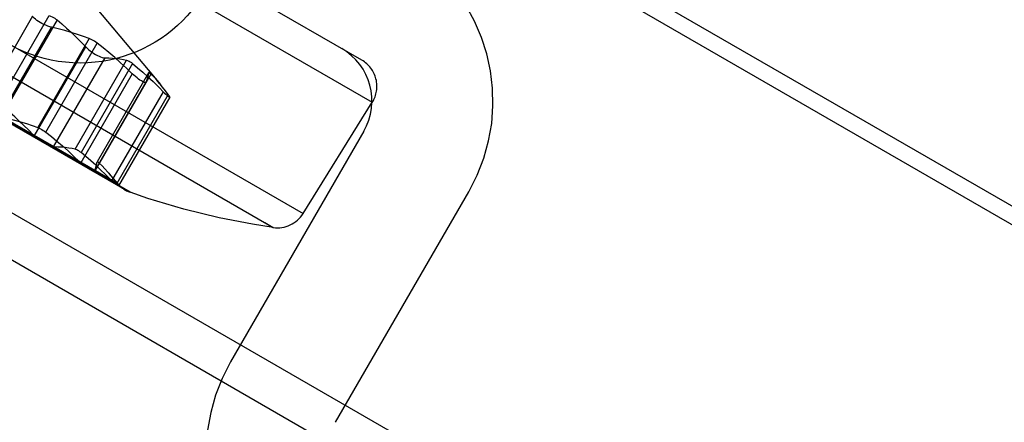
# Model space of a CAD drawing. Header units: inches. Extents: x 0 to 82.5, y 0 to 53.4.
# Tile 8 of 128: x 15.951 to 16.591, y 25.847 to 26.109. Entities that reach past the tile are written whole.
import ezdxf

# ---------------------------------------------------------------- set-up
doc = ezdxf.new("R2010")
doc.units = ezdxf.units.IN
doc.header["$LTSCALE"] = 4.538835
doc.header["$MEASUREMENT"] = 0
doc.linetypes.add('HIDDEN', pattern=[0.2, 0.1, -0.1])
doc.layers.get('0').update_dxf_attribs({"linetype": 'CONTINUOUS'})
doc.layers.add('DEFAULT_2', color=8, linetype='HIDDEN')
doc.layers.add('DOOR_ASSEMBLY', color=7, linetype='CONTINUOUS')

msp = doc.modelspace()

# ---------------------------------------------------------------- linework, layer by layer
at = {"color": 3, "linetype": 'Continuous'}
msp.add_line((3.47769, 33.15091), (16.65029, 25.5457), dxfattribs=at)
at = {"layer": 'DEFAULT_2', "color": 8, "linetype": 'HIDDEN'}
for p, q in [((3.69102, 33.43832), (16.79254, 25.87416)), ((3.68581, 33.4293), (16.78733, 25.86514))]:
    msp.add_line(p, q, dxfattribs=at)
at = {"layer": 'DOOR_ASSEMBLY', "color": 3, "linetype": 'Continuous'}
msp.add_line((3.25255, 33.31163), (16.90111, 25.43163), dxfattribs=at)
at = {"layer": 'DOOR_ASSEMBLY', "color": 8, "linetype": 'HIDDEN'}
for p, q in [((16.17356, 26.08235), (15.81954, 26.28674)), ((15.84747, 26.24713), (16.18043, 26.0549)), ((15.80734, 26.17197), (16.13539, 25.98257)), ((15.8092, 26.15057), (16.11593, 25.97348)), ((15.99675, 26.12124), (16.04261, 26.06658)), ((15.93676, 26.05353), (15.97022, 26.11149)), ((15.95953, 26.11088), (15.92608, 26.05294)), ((15.97545, 26.10847), (15.94199, 26.0505)), ((15.93839, 26.04583), (15.97185, 26.10377)), ((15.99634, 26.09641), (15.96288, 26.03845)), ((15.96811, 26.03542), (16.00157, 26.09339)), ((15.96063, 26.03299), (15.99408, 26.09093)), ((16.02294, 25.99638), (15.87815, 26.07998)), ((16.01972, 25.99787), (15.87843, 26.07944)), ((16.00639, 26.08382), (15.97294, 26.02588)), ((15.98722, 26.02439), (16.02068, 26.08235)), ((16.02449, 26.08016), (15.99102, 26.0222)), ((16.01448, 26.00226), (15.88485, 26.07711)), ((16.02434, 26.07346), (15.99088, 26.01552)), ((16.03636, 26.0733), (15.99993, 26.01019)), ((16.03493, 26.07413), (16.00147, 26.01617)), ((16.03495, 26.07419), (16.00148, 26.01623)), ((16.03495, 26.07419), (16.03493, 26.07413)), ((15.99997, 26.01028), (16.03342, 26.06822)), ((16.03342, 26.06822), (16.03336, 26.0681)), ((16.01108, 26.00386), (16.04453, 26.0618)), ((16.04777, 26.05994), (16.01431, 26.002)), ((16.04872, 26.05826), (16.01544, 26.00062)), ((16.13539, 25.98257), (16.18043, 26.0549)), ((16.17491, 26.03611), (16.08829, 25.88609)), ((15.96063, 26.03299), (15.95978, 26.03385)), ((15.97363, 26.02585), (15.97294, 26.02588)), ((15.98984, 26.01649), (15.99088, 26.01552)), ((16.00147, 26.01617), (16.00149, 26.01623)), ((15.99992, 26.01018), (15.99997, 26.01028)), ((15.99997, 26.01028), (16.00006, 26.01059)), ((16.00912, 26.00865), (16.01448, 26.00226)), ((16.01108, 26.00386), (16.01017, 26.00475)), ((16.0138, 26.00266), (16.01431, 26.002)), ((16.01431, 26.002), (16.01522, 26.00094)), ((16.15649, 25.84672), (16.2431, 25.99674)), ((16.11047, 25.97664), (16.11593, 25.97348))]:
    msp.add_line(p, q, dxfattribs=at)
for points in [[(15.97022, 26.11149), (15.9712, 26.11106), (15.97214, 26.1106), (15.97306, 26.1101), (15.97392, 26.10957), (15.97472, 26.10903), (15.97545, 26.10847)], [(15.97185, 26.10377), (15.97062, 26.1041), (15.96935, 26.10453), (15.96808, 26.10502), (15.96681, 26.10558), (15.96556, 26.10619), (15.96437, 26.10684), (15.96326, 26.10752), (15.96225, 26.10821), (15.96135, 26.10891), (15.96059, 26.10959), (15.95998, 26.11025), (15.95953, 26.11088)], [(15.97545, 26.10847), (15.97855, 26.10588), (15.98165, 26.10315), (15.98475, 26.10029), (15.98785, 26.0973), (15.99096, 26.09418), (15.99408, 26.09093)], [(15.99634, 26.09641), (15.99255, 26.0978), (15.98864, 26.09912), (15.98462, 26.10037), (15.98047, 26.10155), (15.97622, 26.10269), (15.97185, 26.10377)], [(16.00157, 26.09339), (16.00072, 26.09402), (15.99984, 26.0946), (15.99895, 26.09515), (15.99806, 26.09563), (15.99719, 26.09605), (15.99634, 26.09641)], [(16.02434, 26.07346), (16.0205, 26.07712), (16.01668, 26.08065), (16.01288, 26.08405), (16.0091, 26.0873), (16.00533, 26.09042), (16.00157, 26.09339)], [(15.99408, 26.09093), (15.99498, 26.09004), (15.99598, 26.08915), (15.99705, 26.0883), (15.99816, 26.08747), (15.99932, 26.0867), (16.00048, 26.086), (16.00162, 26.08537), (16.00273, 26.08484), (16.00377, 26.08442), (16.00474, 26.0841), (16.00562, 26.0839), (16.00639, 26.08382)], [(16.00639, 26.08382), (16.00899, 26.08377), (16.0115, 26.08364), (16.01393, 26.08344), (16.01627, 26.08316), (16.01852, 26.0828), (16.02068, 26.08235)], [(16.02068, 26.08235), (16.02119, 26.0822), (16.02176, 26.08195), (16.02238, 26.08162), (16.02305, 26.08121), (16.02375, 26.08072), (16.02449, 26.08016)], [(16.02449, 26.08016), (16.02781, 26.07744), (16.03114, 26.07458), (16.03447, 26.07158), (16.03781, 26.06845), (16.04117, 26.06519), (16.04539, 26.06094)], [(16.0328, 26.06782), (16.03232, 26.06788), (16.03172, 26.06807), (16.03102, 26.06839), (16.03022, 26.06883), (16.02934, 26.06938), (16.02839, 26.07004), (16.02741, 26.07078), (16.02639, 26.07161), (16.02536, 26.07251), (16.02434, 26.07346)], [(16.03493, 26.07413), (16.03481, 26.0734), (16.03464, 26.07256), (16.03441, 26.07162), (16.03412, 26.07058), (16.03379, 26.06945), (16.03342, 26.06822)], [(16.03533, 26.07415), (16.03522, 26.0742), (16.03512, 26.07424), (16.03505, 26.07425), (16.03499, 26.07423), (16.03495, 26.07419)], [(16.03636, 26.0733), (16.03615, 26.0735), (16.03595, 26.07368), (16.03577, 26.07383), (16.03561, 26.07396), (16.03546, 26.07406), (16.03533, 26.07415)], [(16.04213, 26.06716), (16.04023, 26.06933), (16.0383, 26.07138), (16.03636, 26.0733)], [(16.03336, 26.0681), (16.03329, 26.068), (16.0332, 26.06793), (16.03309, 26.06787), (16.03295, 26.06784), (16.0328, 26.06782)], [(16.04777, 26.05994), (16.0459, 26.06246), (16.04402, 26.06486), (16.04251, 26.06671)], [(16.04539, 26.06094), (16.04618, 26.06018), (16.04688, 26.05954), (16.04748, 26.05901), (16.04797, 26.05862), (16.04835, 26.05836), (16.0486, 26.05824), (16.04872, 26.05826)], [(16.04858, 26.05871), (16.04849, 26.05887), (16.04838, 26.05904), (16.04826, 26.05923), (16.04811, 26.05945), (16.04795, 26.05968), (16.04777, 26.05994)], [(16.04872, 26.05826), (16.04871, 26.05841), (16.04858, 26.05871)], [(15.95978, 26.03385), (15.9568, 26.03692), (15.95383, 26.03988), (15.95087, 26.04272), (15.94791, 26.04544), (15.94495, 26.04803), (15.94199, 26.0505)], [(15.93956, 26.04552), (15.94371, 26.04448), (15.94775, 26.04338), (15.9517, 26.04224), (15.95553, 26.04104), (15.95926, 26.03977), (15.96288, 26.03845)], [(15.96288, 26.03845), (15.96373, 26.03809), (15.9646, 26.03767), (15.96549, 26.03718), (15.96638, 26.03664), (15.96725, 26.03605), (15.96811, 26.03542)], [(15.96811, 26.03542), (15.9717, 26.03259), (15.9753, 26.02963), (15.97891, 26.02653), (15.98254, 26.0233), (15.98618, 26.01996), (15.98984, 26.01649)], [(15.97294, 26.02588), (15.97222, 26.02602), (15.97139, 26.02629), (15.97046, 26.02668), (15.96944, 26.02719), (15.96835, 26.02777), (15.9672, 26.02843), (15.96602, 26.02912), (15.96483, 26.02985), (15.96367, 26.03061), (15.96256, 26.03138), (15.96154, 26.03219), (15.96063, 26.03299)], [(15.98722, 26.02439), (15.98516, 26.02482), (15.98301, 26.02517), (15.98079, 26.02544), (15.97848, 26.02565), (15.97609, 26.02578), (15.97363, 26.02585)], [(15.99102, 26.0222), (15.99029, 26.02276), (15.98958, 26.02324), (15.98891, 26.02366), (15.98829, 26.02399), (15.98773, 26.02423), (15.98722, 26.02439)], [(16.01017, 26.00475), (16.00695, 26.00796), (16.00375, 26.01105), (16.00056, 26.01403), (15.99738, 26.01688), (15.9942, 26.0196), (15.99102, 26.0222)], [(15.99088, 26.01552), (15.99191, 26.01466), (15.99297, 26.01384), (15.99403, 26.01309), (15.99507, 26.01241), (15.99605, 26.01179), (15.99695, 26.01125), (15.99775, 26.01079), (15.99844, 26.01043), (15.99901, 26.01018), (15.99944, 26.01005)], [(16.00006, 26.01059), (16.00041, 26.01174), (16.00071, 26.01281), (16.00098, 26.01379), (16.00119, 26.01468), (16.00135, 26.01547), (16.00147, 26.01617)], [(16.00149, 26.01623), (16.00152, 26.01627), (16.00158, 26.01628), (16.00166, 26.01627), (16.00175, 26.01624), (16.00186, 26.01618)], [(16.00186, 26.01618), (16.00199, 26.0161), (16.00214, 26.016), (16.0023, 26.01587), (16.00249, 26.01571), (16.00268, 26.01554), (16.0029, 26.01534)], [(16.0029, 26.01534), (16.00475, 26.01351), (16.00659, 26.01156), (16.00841, 26.00949), (16.00904, 26.00875)], [(15.99944, 26.01005), (15.99958, 26.01003), (15.9997, 26.01004), (15.99979, 26.01006), (15.99987, 26.01011), (15.99992, 26.01018)], [(16.00904, 26.00875), (16.01022, 26.00732), (16.01202, 26.00504), (16.0138, 26.00266)], [(16.01544, 26.00062), (16.01533, 26.00064), (16.01508, 26.00078), (16.01468, 26.00103), (16.01415, 26.00139), (16.01351, 26.00185), (16.01276, 26.00242), (16.01195, 26.00309), (16.01108, 26.00386)], [(16.01522, 26.00094), (16.0154, 26.00072), (16.01544, 26.00062)], [(16.11593, 25.97348), (16.10248, 25.97558), (16.08087, 25.97978), (16.05792, 25.9854), (16.03454, 25.99241), (16.02295, 25.99638)]]:
    msp.add_lwpolyline(points, dxfattribs=at)
at = {"layer": 'DOOR_ASSEMBLY', "color": 3, "linetype": 'Continuous'}
msp.add_circle((15.99052, 26.17445), 0.094, dxfattribs=at)
at = {"layer": 'DOOR_ASSEMBLY', "color": 8, "linetype": 'HIDDEN'}
for centre, radius, start, end in [((16.14081, 26.0558), 0.11811, 330, 60), ((16.14081, 26.0558), 0.03937, 330, 60), ((16.16372, 26.0653), 0.01969, 328.09085, 60), ((16.02956, 26.01492), 0.01969, 220, 250.36167), ((16.11868, 25.99298), 0.01969, 261.9758, 328.09085), ((16.19058, 25.82704), 0.11811, 150, 240)]:
    msp.add_arc(centre, radius, start, end, dxfattribs=at)

doc.saveas('drawing.dxf')
